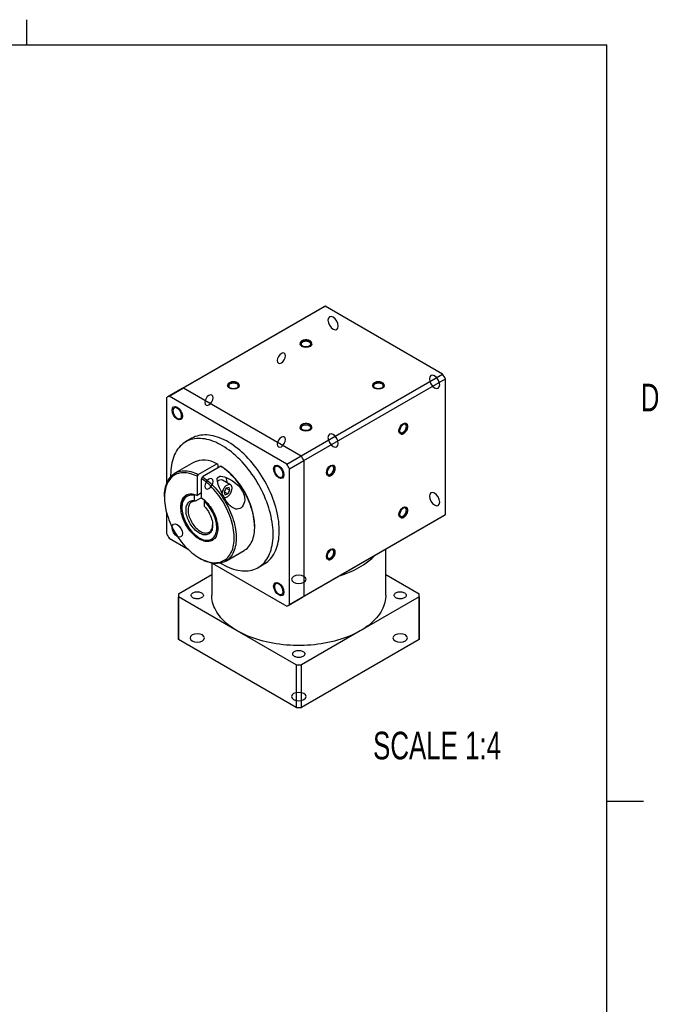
# Model space of a CAD drawing. Extents: x 11 to 421, y 5 to 275.
# Tile 6 of 6: x 365 to 420, y 188 to 272. Entities that reach past the tile are written whole.
import ezdxf
from ezdxf.enums import TextEntityAlignment as Align

# ---------------------------------------------------------------- set-up
doc = ezdxf.new("R2010")
doc.units = 0
doc.linetypes.add('HIDDEN', pattern=[1.905, 1.27, -0.635])
doc.layers.get('0').update_dxf_attribs({"linetype": 'CONTINUOUS'})

msp = doc.modelspace()

# ---------------------------------------------------------------- linework, layer by layer
at = {"color": 7, "linetype": 'CONTINUOUS'}
for p, q in [((365.9442, 270.3087), (365.9442, 272.4626)), ((15.9068, 270.3087), (415.9568, 270.3087)), ((415.9568, 9.9587), (415.9568, 270.3087)), ((379.4644, 240.7419), (391.662, 247.7834)), ((401.8001, 241.9308), (391.662, 247.7834)), ((391.544, 247.7183), (379.3464, 240.6768)), ((389.6025, 234.8893), (401.8001, 241.9308)), ((389.8368, 234.4835), (402.0344, 241.525)), ((402.0344, 229.8179), (402.0344, 241.525)), ((379.3464, 240.6768), (378.109, 239.9624)), ((378.227, 240.0275), (379.4644, 240.7419)), ((379.4644, 240.7419), (389.6025, 234.8893)), ((377.9927, 239.8922), (377.9927, 232.4736)), ((388.3651, 234.1749), (378.227, 240.0275)), ((380.1713, 236.39), (379.641, 236.0838)), ((380.3132, 234.3069), (378.7222, 233.3884)), ((380.7328, 233.268), (382.3238, 234.1865)), ((382.4122, 234.1353), (382.3238, 234.1865)), ((388.3651, 234.1749), (389.6025, 234.8893)), ((388.5993, 233.7692), (389.8368, 234.4835)), ((389.8368, 234.4835), (389.8368, 222.7764)), ((382.6773, 233.9824), (381.0863, 233.0639)), ((382.4122, 234.1353), (382.4122, 233.8293)), ((382.6773, 233.9824), (382.7657, 233.9312)), ((388.5993, 222.0621), (388.5993, 233.7692)), ((378.3463, 233.2223), (378.348, 233.0812)), ((380.7328, 233.268), (380.6444, 233.1148)), ((380.6444, 233.1148), (380.6444, 231.4763)), ((380.998, 232.9107), (381.0863, 233.0639)), ((380.998, 231.2722), (380.998, 232.9107)), ((382.6484, 233.1371), (382.3527, 232.9663)), ((383.5167, 232.3804), (382.8096, 232.7886)), ((380.998, 231.6804), (380.6444, 231.4763)), ((383.1422, 232.0953), (382.9589, 231.78)), ((382.9589, 231.78), (383.0243, 231.5297)), ((382.96, 231.7755), (383.2731, 231.5947)), ((383.1405, 232.0925), (383.4565, 231.9101)), ((383.391, 232.1604), (383.1422, 232.0953)), ((383.2731, 231.5947), (383.4565, 231.9101)), ((383.4565, 231.9101), (383.391, 232.1604)), ((377.816, 231.3853), (377.816, 231.2833)), ((380.4289, 231.5504), (380.3792, 231.462)), ((380.3792, 231.462), (380.3792, 231.0284)), ((380.998, 231.2742), (380.4676, 230.968)), ((381.2631, 230.9517), (381.3007, 231.0188)), ((381.2631, 230.5181), (381.2631, 230.9517)), ((383.0243, 231.5297), (383.2731, 231.5947)), ((377.9927, 230.0086), (377.9927, 228.1851)), ((379.3186, 230.5179), (379.3186, 230.4159)), ((389.7206, 222.7062), (401.9182, 229.7478)), ((389.8368, 222.7764), (402.0344, 229.8179)), ((385.5941, 228.732), (385.5941, 228.8341)), ((378.227, 227.7794), (379.8068, 226.8674)), ((380.8209, 227.8134), (380.9093, 227.7624)), ((383.0969, 225.8105), (384.6879, 226.729)), ((396.8948, 222.8622), (396.8948, 226.8479)), ((380.8207, 226.0784), (380.9091, 226.0274)), ((381.8948, 225.6443), (381.8948, 222.8622)), ((381.9392, 225.6364), (388.3651, 221.9268)), ((385.8905, 225.2582), (386.4208, 225.5643)), ((379.0225, 222.9974), (381.8948, 224.6556)), ((396.8948, 224.6556), (399.7672, 222.9974)), ((379.0198, 222.8622), (379.0198, 219.1878)), ((379.0225, 219.0525), (379.0225, 222.727)), ((384.0915, 219.8007), (379.0225, 222.727)), ((388.4831, 221.9919), (389.7206, 222.7062)), ((388.5993, 222.0621), (389.8368, 222.7764)), ((399.7672, 222.727), (394.6981, 219.8007)), ((399.7672, 222.727), (399.7672, 219.0525)), ((399.7698, 219.1878), (399.7698, 222.8622)), ((389.1606, 216.8744), (384.0915, 219.8007)), ((394.6981, 219.8007), (389.6291, 216.8744)), ((389.1606, 213.1999), (379.0225, 219.0525)), ((399.7672, 219.0525), (389.6291, 213.1999)), ((389.1606, 216.8744), (389.1606, 213.1999)), ((389.6291, 213.1999), (389.6291, 216.8744)), ((415.9568, 205.1124), (419.1318, 205.1124))]:
    msp.add_line(p, q, dxfattribs=at)
at = {"color": 7, "linetype": 'HIDDEN'}
for points in [[(392.3561, 246.8211), (392.187, 246.8799), (392.0436, 246.852), (391.9478, 246.7417), (391.9141, 246.5659), (391.9478, 246.3512), (392.0436, 246.1303), (392.187, 245.9369), (392.3561, 245.8004), (392.5252, 245.7416), (392.6686, 245.7695), (392.7644, 245.8797), (392.798, 246.0556), (392.7644, 246.2703), (392.6686, 246.4912), (392.5252, 246.6846), (392.3561, 246.8211)], [(387.5436, 243.0895), (387.5705, 242.9488), (387.6471, 242.8605), (387.7618, 242.8383), (387.8971, 242.8853), (388.0324, 242.9945), (388.1471, 243.1492), (388.2238, 243.3259), (388.2507, 243.4977), (388.2238, 243.6384), (388.1471, 243.7266), (388.0324, 243.7489), (387.8971, 243.7018), (387.7618, 243.5926), (387.6471, 243.4379), (387.5705, 243.2612), (387.5436, 243.0895)], [(401.548, 241.0043), (401.5144, 241.2191), (401.4186, 241.4399), (401.2752, 241.6333), (401.1061, 241.7698), (400.937, 241.8286), (400.7936, 241.8007), (400.6978, 241.6905), (400.6641, 241.5146), (400.6978, 241.2999), (400.7936, 241.079), (400.937, 240.8856), (401.1061, 240.7491), (401.2752, 240.6904), (401.4186, 240.7182), (401.5144, 240.8285), (401.548, 241.0043)], [(381.2936, 239.4814), (381.3205, 239.3407), (381.3971, 239.2525), (381.5118, 239.2302), (381.6471, 239.2772), (381.7824, 239.3864), (381.8971, 239.5411), (381.9738, 239.7178), (382.0007, 239.8896), (381.9738, 240.0303), (381.8971, 240.1185), (381.7824, 240.1408), (381.6471, 240.0938), (381.5118, 239.9846), (381.3971, 239.8299), (381.3205, 239.6532), (381.2936, 239.4814)], [(391.9141, 236.4617), (391.9478, 236.247), (392.0436, 236.0261), (392.187, 235.8327), (392.3561, 235.6962), (392.5252, 235.6374), (392.6686, 235.6653), (392.7644, 235.7756), (392.798, 235.9514), (392.7644, 236.1662), (392.6686, 236.387), (392.5252, 236.5804), (392.3561, 236.7169), (392.187, 236.7757), (392.0436, 236.7478), (391.9478, 236.6376), (391.9141, 236.4617)], [(387.5436, 235.8722), (387.5705, 235.7315), (387.6471, 235.6433), (387.7618, 235.621), (387.8971, 235.668), (388.0324, 235.7772), (388.1471, 235.9319), (388.2238, 236.1086), (388.2507, 236.2804), (388.2238, 236.4211), (388.1471, 236.5093), (388.0324, 236.5316), (387.8971, 236.4846), (387.7618, 236.3754), (387.6471, 236.2207), (387.5705, 236.044), (387.5436, 235.8722)], [(381.2936, 232.2641), (381.3205, 232.1234), (381.3971, 232.0352), (381.5118, 232.0129), (381.6471, 232.06), (381.7824, 232.1692), (381.8971, 232.3239), (381.9738, 232.5006), (382.0007, 232.6723), (381.9738, 232.813), (381.8971, 232.9013), (381.7824, 232.9235), (381.6471, 232.8765), (381.5118, 232.7673), (381.3971, 232.6126), (381.3205, 232.4359), (381.2936, 232.2641)], [(401.1061, 230.645), (401.2752, 230.5862), (401.4186, 230.614), (401.5144, 230.7243), (401.548, 230.9002), (401.5144, 231.1149), (401.4186, 231.3358), (401.2752, 231.5292), (401.1061, 231.6656), (400.937, 231.7244), (400.7936, 231.6966), (400.6978, 231.5863), (400.6641, 231.4104), (400.6978, 231.1957), (400.7936, 230.9748), (400.937, 230.7814), (401.1061, 230.645)], [(388.9529, 223.9839), (389.1557, 223.9057), (389.3948, 223.8782), (389.634, 223.9057), (389.8368, 223.9839), (389.9723, 224.101), (390.0198, 224.239), (389.9723, 224.3771), (389.8368, 224.4942), (389.634, 224.5724), (389.3948, 224.5998), (389.1557, 224.5724), (388.9529, 224.4942), (388.8174, 224.3771), (388.7698, 224.239), (388.8174, 224.101), (388.9529, 223.9839)], [(381.0868, 218.9326), (381.2223, 219.0497), (381.2698, 219.1878), (381.2223, 219.3258), (381.0868, 219.4429), (380.884, 219.5211), (380.6448, 219.5486), (380.4057, 219.5211), (380.2029, 219.4429), (380.0674, 219.3258), (380.0198, 219.1878), (380.0674, 219.0497), (380.2029, 218.9326), (380.4057, 218.8544), (380.6448, 218.827), (380.884, 218.8544), (381.0868, 218.9326)], [(397.7029, 219.4429), (397.5674, 219.3258), (397.5198, 219.1878), (397.5674, 219.0497), (397.7029, 218.9326), (397.9057, 218.8544), (398.1448, 218.827), (398.384, 218.8544), (398.5868, 218.9326), (398.7223, 219.0497), (398.7698, 219.1878), (398.7223, 219.3258), (398.5868, 219.4429), (398.384, 219.5211), (398.1448, 219.5486), (397.9057, 219.5211), (397.7029, 219.4429)], [(389.8368, 214.3916), (389.634, 214.4698), (389.3948, 214.4973), (389.1557, 214.4698), (388.9529, 214.3916), (388.8174, 214.2746), (388.7698, 214.1365), (388.8174, 213.9984), (388.9529, 213.8814), (389.1557, 213.8032), (389.3948, 213.7757), (389.634, 213.8032), (389.8368, 213.8814), (389.9723, 213.9984), (390.0198, 214.1365), (389.9723, 214.2746), (389.8368, 214.3916)]]:
    msp.add_lwpolyline(points, dxfattribs=at)
at = {"color": 7, "linetype": 'CONTINUOUS'}
for points in [[(390.3671, 244.3831), (390.4181, 244.4175), (390.4591, 244.4561), (390.4891, 244.498), (390.5074, 244.542), (390.5136, 244.5872), (390.5074, 244.6323), (390.4891, 244.6764), (390.4591, 244.7182), (390.4181, 244.7568), (390.3671, 244.7913), (390.3075, 244.8207), (390.2406, 244.8444), (390.1681, 244.8617), (390.0918, 244.8723), (390.0136, 244.8758), (389.9353, 244.8723), (389.8591, 244.8617), (389.7866, 244.8444), (389.7197, 244.8207), (389.66, 244.7913), (389.6091, 244.7568), (389.5681, 244.7182), (389.538, 244.6764), (389.5197, 244.6323), (389.5136, 244.5872), (389.5197, 244.542), (389.538, 244.498), (389.5681, 244.4561), (389.6091, 244.4175), (389.66, 244.3831), (389.7197, 244.3537), (389.7866, 244.33), (389.8591, 244.3127), (389.9353, 244.3021), (390.0136, 244.2985), (390.0918, 244.3021), (390.1681, 244.3127), (390.2406, 244.33), (390.3075, 244.3537), (390.3671, 244.3831)], [(390.3671, 244.3116), (390.2049, 244.2491), (390.0136, 244.2271), (389.8222, 244.2491), (389.66, 244.3116), (389.5516, 244.4053), (389.5136, 244.5157), (389.5516, 244.6262), (389.66, 244.7198), (389.8222, 244.7824), (390.0136, 244.8044), (390.2049, 244.7824), (390.3671, 244.7198), (390.4755, 244.6262), (390.5136, 244.5157), (390.4755, 244.4053), (390.3671, 244.3116)], [(390.3332, 244.3653), (390.3515, 244.3792), (390.3874, 244.4151), (390.412, 244.4541), (390.4245, 244.495), (390.4245, 244.5365), (390.412, 244.5774), (390.3874, 244.6164), (390.3515, 244.6523), (390.3052, 244.6841), (390.2502, 244.7108), (390.1879, 244.7316), (390.1203, 244.7458), (390.0495, 244.753), (389.9776, 244.753), (389.9068, 244.7458), (389.8392, 244.7316), (389.777, 244.7108), (389.7219, 244.6841), (389.6757, 244.6523), (389.6397, 244.6164), (389.6151, 244.5774), (389.6026, 244.5365), (389.6026, 244.495), (389.6151, 244.4541), (389.6397, 244.4151), (389.6757, 244.3792), (389.6939, 244.3653)], [(384.1171, 240.775), (384.1681, 240.8095), (384.2091, 240.8481), (384.2391, 240.8899), (384.2574, 240.934), (384.2636, 240.9791), (384.2574, 241.0243), (384.2391, 241.0683), (384.2091, 241.1102), (384.1681, 241.1488), (384.1171, 241.1832), (384.0575, 241.2127), (383.9906, 241.2363), (383.9181, 241.2537), (383.8418, 241.2642), (383.7636, 241.2678), (383.6853, 241.2642), (383.6091, 241.2537), (383.5366, 241.2363), (383.4697, 241.2127), (383.41, 241.1832), (383.3591, 241.1488), (383.3181, 241.1102), (383.288, 241.0683), (383.2697, 241.0243), (383.2636, 240.9791), (383.2697, 240.934), (383.288, 240.8899), (383.3181, 240.8481), (383.3591, 240.8095), (383.41, 240.775), (383.4697, 240.7456), (383.5366, 240.722), (383.6091, 240.7046), (383.6853, 240.694), (383.7636, 240.6905), (383.8418, 240.694), (383.9181, 240.7046), (383.9906, 240.722), (384.0575, 240.7456), (384.1171, 240.775)], [(384.1171, 240.7036), (383.9549, 240.641), (383.7636, 240.619), (383.5722, 240.641), (383.41, 240.7036), (383.3016, 240.7972), (383.2636, 240.9077), (383.3016, 241.0182), (383.41, 241.1118), (383.5722, 241.1744), (383.7636, 241.1963), (383.9549, 241.1744), (384.1171, 241.1118), (384.2255, 241.0182), (384.2636, 240.9077), (384.2255, 240.7972), (384.1171, 240.7036)], [(384.0832, 240.7572), (384.1015, 240.7711), (384.1374, 240.8071), (384.162, 240.8461), (384.1745, 240.8869), (384.1745, 240.9284), (384.162, 240.9693), (384.1374, 241.0083), (384.1015, 241.0443), (384.0552, 241.0761), (384.0002, 241.1028), (383.9379, 241.1235), (383.8703, 241.1377), (383.7995, 241.1449), (383.7276, 241.1449), (383.6568, 241.1377), (383.5892, 241.1235), (383.527, 241.1028), (383.4719, 241.0761), (383.4257, 241.0443), (383.3897, 241.0083), (383.3651, 240.9693), (383.3526, 240.9284), (383.3526, 240.8869), (383.3651, 240.8461), (383.3897, 240.8071), (383.4257, 240.7711), (383.4439, 240.7572)], [(396.6171, 240.775), (396.6681, 240.8095), (396.7091, 240.8481), (396.7391, 240.8899), (396.7574, 240.934), (396.7636, 240.9791), (396.7574, 241.0243), (396.7391, 241.0683), (396.7091, 241.1102), (396.6681, 241.1488), (396.6171, 241.1832), (396.5575, 241.2127), (396.4906, 241.2363), (396.4181, 241.2537), (396.3418, 241.2642), (396.2636, 241.2678), (396.1853, 241.2642), (396.1091, 241.2537), (396.0366, 241.2363), (395.9697, 241.2127), (395.91, 241.1832), (395.8591, 241.1488), (395.8181, 241.1102), (395.788, 241.0683), (395.7697, 241.0243), (395.7636, 240.9791), (395.7697, 240.934), (395.788, 240.8899), (395.8181, 240.8481), (395.8591, 240.8095), (395.91, 240.775), (395.9697, 240.7456), (396.0366, 240.722), (396.1091, 240.7046), (396.1853, 240.694), (396.2636, 240.6905), (396.3418, 240.694), (396.4181, 240.7046), (396.4906, 240.722), (396.5575, 240.7456), (396.6171, 240.775)], [(396.6171, 240.7036), (396.4549, 240.641), (396.2636, 240.619), (396.0722, 240.641), (395.91, 240.7036), (395.8016, 240.7972), (395.7636, 240.9077), (395.8016, 241.0182), (395.91, 241.1118), (396.0722, 241.1744), (396.2636, 241.1963), (396.4549, 241.1744), (396.6171, 241.1118), (396.7255, 241.0182), (396.7636, 240.9077), (396.7255, 240.7972), (396.6171, 240.7036)], [(396.5832, 240.7572), (396.6015, 240.7711), (396.6374, 240.8071), (396.662, 240.8461), (396.6745, 240.8869), (396.6745, 240.9284), (396.662, 240.9693), (396.6374, 241.0083), (396.6015, 241.0443), (396.5552, 241.0761), (396.5002, 241.1028), (396.4379, 241.1235), (396.3703, 241.1377), (396.2995, 241.1449), (396.2276, 241.1449), (396.1568, 241.1377), (396.0892, 241.1235), (396.027, 241.1028), (395.9719, 241.0761), (395.9257, 241.0443), (395.8897, 241.0083), (395.8651, 240.9693), (395.8526, 240.9284), (395.8526, 240.8869), (395.8651, 240.8461), (395.8897, 240.8071), (395.9257, 240.7711), (395.9439, 240.7572)], [(378.921, 238.0445), (378.7519, 238.181), (378.6085, 238.3744), (378.5127, 238.5953), (378.4791, 238.81), (378.5127, 238.9859), (378.6085, 239.0961), (378.7519, 239.124), (378.921, 239.0652), (379.0902, 238.9287), (379.2335, 238.7353), (379.3293, 238.5145), (379.363, 238.2997), (379.3293, 238.1239), (379.2335, 238.0136), (379.0902, 237.9857), (378.921, 238.0445)], [(378.921, 238.1262), (378.9777, 238.0985), (379.0331, 238.0815), (379.0858, 238.0756), (379.1346, 238.0809), (379.1785, 238.0974), (379.2163, 238.1246), (379.2472, 238.1618), (379.2704, 238.2083), (379.2855, 238.2629), (379.292, 238.3243), (379.2898, 238.3911), (379.279, 238.4618), (379.2598, 238.5347), (379.2326, 238.608), (379.1982, 238.6801), (379.1572, 238.7492), (379.1108, 238.8138), (379.0598, 238.8724), (379.0056, 238.9234), (378.9495, 238.9659), (378.8926, 238.9987), (378.8365, 239.0211), (378.7823, 239.0326), (378.7313, 239.0329), (378.6849, 239.0219), (378.6439, 239.0001), (378.6094, 238.9678), (378.5823, 238.9258), (378.5631, 238.8751), (378.5523, 238.8169), (378.5501, 238.7526), (378.5566, 238.6836), (378.5717, 238.6117), (378.5949, 238.5383), (378.6258, 238.4654), (378.6636, 238.3946), (378.7075, 238.3275), (378.7563, 238.2658), (378.809, 238.2108), (378.8644, 238.1639), (378.921, 238.1262)], [(390.3671, 237.167), (390.4181, 237.2014), (390.4591, 237.2401), (390.4891, 237.2819), (390.5074, 237.3259), (390.5136, 237.3711), (390.5074, 237.4162), (390.4891, 237.4603), (390.4591, 237.5021), (390.4181, 237.5408), (390.3671, 237.5752), (390.3075, 237.6046), (390.2406, 237.6283), (390.1681, 237.6456), (390.0918, 237.6562), (390.0136, 237.6597), (389.9353, 237.6562), (389.8591, 237.6456), (389.7866, 237.6283), (389.7197, 237.6046), (389.66, 237.5752), (389.6091, 237.5408), (389.5681, 237.5021), (389.538, 237.4603), (389.5197, 237.4162), (389.5136, 237.3711), (389.5197, 237.3259), (389.538, 237.2819), (389.5681, 237.2401), (389.6091, 237.2014), (389.66, 237.167), (389.7197, 237.1376), (389.7866, 237.1139), (389.8591, 237.0966), (389.9353, 237.086), (390.0136, 237.0824), (390.0918, 237.086), (390.1681, 237.0966), (390.2406, 237.1139), (390.3075, 237.1376), (390.3671, 237.167)], [(390.3671, 237.0955), (390.2049, 237.033), (390.0136, 237.011), (389.8222, 237.033), (389.66, 237.0955), (389.5516, 237.1892), (389.5136, 237.2996), (389.5516, 237.4101), (389.66, 237.5037), (389.8222, 237.5663), (390.0136, 237.5883), (390.2049, 237.5663), (390.3671, 237.5037), (390.4755, 237.4101), (390.5136, 237.2996), (390.4755, 237.1892), (390.3671, 237.0955)], [(398.0264, 237.0378), (398.0533, 237.2096), (398.13, 237.3863), (398.2447, 237.541), (398.38, 237.6502), (398.5153, 237.6972), (398.63, 237.6749), (398.7066, 237.5867), (398.7335, 237.446), (398.7066, 237.2743), (398.63, 237.0976), (398.5153, 236.9428), (398.38, 236.8337), (398.2447, 236.7866), (398.13, 236.8089), (398.0533, 236.8971), (398.0264, 237.0378)], [(398.4419, 236.7979), (398.4972, 236.8349), (398.5511, 236.881), (398.6024, 236.9351), (398.6497, 236.9959), (398.6919, 237.0618), (398.7279, 237.1314), (398.7569, 237.2027), (398.7781, 237.2742), (398.7911, 237.3439), (398.7954, 237.4103), (398.7911, 237.4717), (398.7781, 237.5265), (398.7569, 237.5734), (398.7279, 237.6113), (398.6919, 237.6392), (398.6497, 237.6565), (398.6024, 237.6626), (398.5511, 237.6576), (398.4972, 237.6414), (398.4419, 237.6145), (398.3866, 237.5775), (398.3326, 237.5314), (398.2814, 237.4773), (398.234, 237.4165), (398.1919, 237.3506), (398.1558, 237.2811), (398.1268, 237.2097), (398.1056, 237.1383), (398.0927, 237.0685), (398.0883, 237.0021), (398.0927, 236.9408), (398.1056, 236.8859), (398.1268, 236.839), (398.1558, 236.8011), (398.1919, 236.7732), (398.234, 236.7559), (398.2814, 236.7498), (398.3326, 236.7549), (398.3866, 236.771), (398.4419, 236.7979)], [(398.38, 236.9051), (398.4306, 236.9395), (398.4798, 236.983), (398.5258, 237.0344), (398.5675, 237.0921), (398.6034, 237.1544), (398.6326, 237.2193), (398.6541, 237.285), (398.6672, 237.3493), (398.6717, 237.4103), (398.6672, 237.4662), (398.6541, 237.5154), (398.6326, 237.5562), (398.6034, 237.5874), (398.5675, 237.6082), (398.5258, 237.6178), (398.4798, 237.616), (398.4306, 237.6029), (398.4094, 237.594)], [(390.3332, 237.1492), (390.3515, 237.1631), (390.3874, 237.199), (390.412, 237.238), (390.4245, 237.2789), (390.4245, 237.3204), (390.412, 237.3613), (390.3874, 237.4003), (390.3515, 237.4362), (390.3052, 237.468), (390.2502, 237.4947), (390.1879, 237.5155), (390.1203, 237.5297), (390.0495, 237.5369), (389.9776, 237.5369), (389.9068, 237.5297), (389.8392, 237.5155), (389.777, 237.4947), (389.7219, 237.468), (389.6757, 237.4362), (389.6397, 237.4003), (389.6151, 237.3613), (389.6026, 237.3204), (389.6026, 237.2789), (389.6151, 237.238), (389.6397, 237.199), (389.6757, 237.1631), (389.6939, 237.1492)], [(382.6437, 225.64), (382.8143, 225.5399), (383.0083, 225.4353), (383.2019, 225.3407), (383.3947, 225.2565), (383.5862, 225.1827), (383.7762, 225.1195), (383.9642, 225.067), (384.1498, 225.0253), (384.3329, 224.9946), (384.5129, 224.9747), (384.6895, 224.9659), (384.8624, 224.9681), (385.0312, 224.9813), (385.1957, 225.0055), (385.3555, 225.0406), (385.5103, 225.0866), (385.6598, 225.1434), (385.8037, 225.2108), (385.9418, 225.2888), (386.0737, 225.3772), (386.1992, 225.4758), (386.3181, 225.5844), (386.4302, 225.7028), (386.5352, 225.8308), (386.6329, 225.9682), (386.7231, 226.1146), (386.8057, 226.2699), (386.8805, 226.4336), (386.9473, 226.6055), (387.0061, 226.7853), (387.0567, 226.9725), (387.099, 227.1669), (387.133, 227.3681), (387.1585, 227.5756), (387.1755, 227.7891), (387.1841, 228.0082), (387.1841, 228.2324), (387.1755, 228.4614), (387.1585, 228.6946), (387.133, 228.9316), (387.099, 229.1719), (387.0567, 229.4152), (387.0061, 229.6608), (386.9473, 229.9085), (386.8805, 230.1576), (386.8057, 230.4077), (386.7231, 230.6583), (386.6329, 230.9089), (386.5352, 231.1591), (386.4302, 231.4083), (386.3181, 231.6561), (386.1992, 231.902), (386.0737, 232.1455), (385.9418, 232.3862), (385.8037, 232.6235), (385.6598, 232.8571), (385.5103, 233.0865), (385.3555, 233.3112), (385.1957, 233.5308), (385.0312, 233.7449), (384.8624, 233.9531), (384.6895, 234.1549), (384.5129, 234.35), (384.3329, 234.538), (384.1498, 234.7186), (383.9642, 234.8913), (383.7762, 235.0559), (383.5862, 235.212), (383.3947, 235.3593), (383.2019, 235.4976), (383.0083, 235.6266), (382.8143, 235.746), (382.6201, 235.8557), (382.4262, 235.9553), (382.233, 236.0447), (382.0408, 236.1237), (381.85, 236.1922), (381.661, 236.2501), (381.4741, 236.2972), (381.2897, 236.3334), (381.1082, 236.3587), (380.9298, 236.373), (380.755, 236.3763), (380.5841, 236.3686), (380.4174, 236.3499), (380.2552, 236.3203), (380.0979, 236.2797), (379.9457, 236.2283), (379.7989, 236.1662), (379.6579, 236.0935), (379.5229, 236.0103), (379.3942, 235.9168), (379.2719, 235.8132), (379.1564, 235.6996), (379.0479, 235.5764), (378.9465, 235.4436), (378.8525, 235.3017), (378.7661, 235.1508), (378.6874, 234.9913), (378.6165, 234.8234), (378.5537, 234.6476), (378.499, 234.464), (378.4525, 234.2731), (378.4144, 234.0753), (378.3846, 233.8709), (378.3634, 233.6603), (378.3506, 233.444), (378.3463, 233.2223), (378.3463, 233.2223)], [(386.4208, 225.5643), (386.4721, 225.595), (386.604, 225.6833), (386.7296, 225.7819), (386.8485, 225.8905), (386.9605, 226.009), (387.0655, 226.137), (387.1632, 226.2743), (387.2534, 226.4208), (387.336, 226.576), (387.4108, 226.7398), (387.4777, 226.9117), (387.5364, 227.0914), (387.587, 227.2787), (387.6294, 227.4731), (387.6633, 227.6742), (387.6888, 227.8818), (387.7059, 228.0953), (387.7144, 228.3144), (387.7144, 228.5386), (387.7059, 228.7675), (387.6888, 229.0007), (387.6633, 229.2377), (387.6294, 229.4781), (387.587, 229.7213), (387.5364, 229.967), (387.4777, 230.2146), (387.4108, 230.4637), (387.336, 230.7138), (387.2534, 230.9644), (387.1632, 231.215), (387.0655, 231.4652), (386.9605, 231.7144), (386.8485, 231.9622), (386.7296, 232.2081), (386.604, 232.4517), (386.4721, 232.6923), (386.3341, 232.9297), (386.1902, 233.1633), (386.0407, 233.3927), (385.8859, 233.6174), (385.7261, 233.837), (385.5616, 234.0511), (385.3927, 234.2593), (385.2198, 234.4611), (385.0432, 234.6562), (384.8632, 234.8442), (384.6802, 235.0247), (384.4945, 235.1975), (384.3065, 235.362), (384.1165, 235.5181), (383.925, 235.6655), (383.7322, 235.8038), (383.5387, 235.9328), (383.3446, 236.0522), (383.1504, 236.1618), (382.9566, 236.2614), (382.7633, 236.3508), (382.5712, 236.4299), (382.3804, 236.4984), (382.1913, 236.5562), (382.0045, 236.6033), (381.8201, 236.6396), (381.6385, 236.6649), (381.4602, 236.6792), (381.2853, 236.6825), (381.1144, 236.6748), (380.9477, 236.6561), (380.7855, 236.6264), (380.6282, 236.5859), (380.476, 236.5345), (380.3293, 236.4724), (380.1883, 236.3996), (380.1713, 236.39)], [(377.816, 231.3853), (377.8181, 231.5174), (377.8285, 231.6994), (377.8474, 231.8755), (377.8749, 232.0453), (377.9108, 232.2083), (377.955, 232.364), (378.0074, 232.5121), (378.0679, 232.6521), (378.1363, 232.7835), (378.2124, 232.9062), (378.296, 233.0196), (378.3869, 233.1236), (378.4848, 233.2177), (378.5894, 233.3018), (378.7005, 233.3756), (378.8177, 233.4389), (378.9407, 233.4915), (379.0692, 233.5333), (379.2028, 233.5642), (379.3411, 233.5841), (379.4838, 233.5929), (379.6305, 233.5906), (379.7807, 233.5772), (379.9341, 233.5527), (380.0901, 233.5173), (380.2485, 233.4709), (380.4087, 233.4138), (380.5703, 233.3461), (380.7328, 233.268)], [(380.6444, 233.1148), (380.4853, 233.1909), (380.3271, 233.2567), (380.1703, 233.3121), (380.0154, 233.3568), (379.8627, 233.3908), (379.7127, 233.4139), (379.5659, 233.4261), (379.4226, 233.4274), (379.2833, 233.4177), (379.1483, 233.3971), (379.018, 233.3656), (378.8928, 233.3233), (378.7731, 233.2704), (378.6592, 233.2069), (378.5513, 233.1331), (378.4499, 233.0492), (378.3552, 232.9554), (378.2674, 232.852), (378.1869, 232.7393), (378.1137, 232.6175), (378.0483, 232.4871), (377.9906, 232.3483), (377.941, 232.2017), (377.8995, 232.0476), (377.8662, 231.8864), (377.8413, 231.7186), (377.8248, 231.5447), (377.8168, 231.3651), (377.8173, 231.1804), (377.8262, 230.9911), (377.8436, 230.7978), (377.8694, 230.6009), (377.9036, 230.401), (377.9459, 230.1987), (377.9965, 229.9946), (378.0549, 229.7892), (378.1212, 229.5832), (378.1952, 229.377), (378.2765, 229.1713), (378.365, 228.9667), (378.4605, 228.7637), (378.5626, 228.563), (378.6711, 228.365), (378.7857, 228.1704), (378.906, 227.9797), (379.0318, 227.7934), (379.1626, 227.612), (379.298, 227.4362), (379.4378, 227.2663), (379.5815, 227.1028), (379.7287, 226.9462), (379.879, 226.797), (380.0319, 226.6556), (380.1871, 226.5223), (380.344, 226.3976), (380.5023, 226.2818), (380.6615, 226.1752), (380.8212, 226.0781), (380.9808, 225.9909), (381.14, 225.9136), (381.2983, 225.8467), (381.4553, 225.7902), (381.6104, 225.7443), (381.7634, 225.7092), (381.9137, 225.6849), (382.0608, 225.6715), (382.2045, 225.6691), (382.3443, 225.6776), (382.4798, 225.697), (382.6106, 225.7274), (382.7363, 225.7685), (382.8566, 225.8203), (382.9712, 225.8826), (383.0797, 225.9553), (383.1819, 226.0382), (383.2773, 226.1309), (383.3659, 226.2333), (383.4472, 226.3451), (383.5211, 226.4659), (383.5874, 226.5954), (383.6459, 226.7332), (383.6964, 226.879), (383.7388, 227.0324), (383.7729, 227.1928), (383.7987, 227.3599), (383.8161, 227.5332), (383.8251, 227.7122), (383.8255, 227.8964), (383.8175, 228.0852), (383.801, 228.2782), (383.7761, 228.4747), (383.7428, 228.6743), (383.7013, 228.8763), (383.6517, 229.0803), (383.5941, 229.2856), (383.5286, 229.4916), (383.4555, 229.6977), (383.3749, 229.9035), (383.2872, 230.1082), (383.1924, 230.3114), (383.091, 230.5124), (382.9832, 230.7107), (382.8692, 230.9057), (382.7495, 231.0969), (382.6243, 231.2837), (382.4941, 231.4656), (382.3591, 231.6421), (382.2197, 231.8127), (382.0764, 231.9768), (381.9296, 232.1342), (381.7797, 232.2842), (381.627, 232.4265), (381.472, 232.5606), (381.3153, 232.6863), (381.1571, 232.8031), (380.998, 232.9107)], [(384.6879, 226.729), (384.7566, 226.7712), (384.865, 226.8493), (384.9669, 226.9376), (385.0618, 227.0358), (385.1497, 227.1438), (385.2302, 227.2611), (385.3032, 227.3874), (385.3683, 227.5225), (385.4255, 227.6659), (385.4745, 227.8172), (385.5153, 227.976), (385.5477, 228.1419), (385.5716, 228.3144), (385.587, 228.493), (385.5938, 228.6772), (385.592, 228.8666), (385.5816, 229.0605), (385.5627, 229.2585), (385.5352, 229.46), (385.4993, 229.6644), (385.4551, 229.8712), (385.4027, 230.0798), (385.3422, 230.2896), (385.2738, 230.5001), (385.1977, 230.7106), (385.1141, 230.9206), (385.0232, 231.1294), (384.9253, 231.3366), (384.8207, 231.5414), (384.7097, 231.7435), (384.5925, 231.9421), (384.4694, 232.1368), (384.341, 232.3269), (384.2073, 232.5121), (384.069, 232.6917), (383.9263, 232.8652), (383.7796, 233.0322), (383.6294, 233.1923), (383.476, 233.3449), (383.32, 233.4896), (383.1616, 233.6261), (383.0014, 233.754), (382.8399, 233.8729), (382.6773, 233.9824)], [(387.2291, 233.7587), (387.2627, 233.9346), (387.3585, 234.0449), (387.5019, 234.0727), (387.671, 234.0139), (387.8402, 233.8775), (387.9835, 233.6841), (388.0793, 233.4632), (388.113, 233.2485), (388.0793, 233.0726), (387.9835, 232.9623), (387.8402, 232.9345), (387.671, 232.9933), (387.5019, 233.1297), (387.3585, 233.3231), (387.2627, 233.544), (387.2291, 233.7587)], [(387.2998, 233.7179), (387.3042, 233.65), (387.3171, 233.5786), (387.3384, 233.5054), (387.3674, 233.4323), (387.4036, 233.3607), (387.446, 233.2926), (387.4937, 233.2294), (387.5456, 233.1726), (387.6004, 233.1236), (387.6568, 233.0834), (387.7136, 233.0532), (387.7694, 233.0335), (387.8229, 233.0248), (387.8728, 233.0273), (387.918, 233.041), (387.9574, 233.0655), (387.9901, 233.1003), (388.0154, 233.1446), (388.0325, 233.1973), (388.0412, 233.2571), (388.0412, 233.3227), (388.0325, 233.3926), (388.0154, 233.4651), (387.9901, 233.5385), (387.9574, 233.611), (387.918, 233.6811), (387.8728, 233.7469), (387.8229, 233.8071), (387.7694, 233.8602), (387.7136, 233.9049), (387.6568, 233.9402), (387.6004, 233.9652), (387.5456, 233.9795), (387.4937, 233.9826), (387.446, 233.9744), (387.4036, 233.9553), (387.3674, 233.9255), (387.3384, 233.8859), (387.3171, 233.8373), (387.3042, 233.7808), (387.2998, 233.7179)], [(391.7764, 233.4298), (391.8033, 233.6016), (391.88, 233.7783), (391.9947, 233.933), (392.13, 234.0422), (392.2653, 234.0892), (392.38, 234.0669), (392.4566, 233.9787), (392.4835, 233.838), (392.4566, 233.6662), (392.38, 233.4895), (392.2653, 233.3348), (392.13, 233.2256), (391.9947, 233.1786), (391.88, 233.2009), (391.8033, 233.2891), (391.7764, 233.4298)], [(392.1919, 233.1899), (392.2472, 233.2268), (392.3011, 233.2729), (392.3524, 233.3271), (392.3997, 233.3878), (392.4419, 233.4538), (392.4779, 233.5233), (392.5069, 233.5947), (392.5281, 233.6661), (392.5411, 233.7359), (392.5454, 233.8023), (392.5411, 233.8636), (392.5281, 233.9184), (392.5069, 233.9654), (392.4779, 234.0033), (392.4419, 234.0312), (392.3997, 234.0484), (392.3524, 234.0546), (392.3011, 234.0495), (392.2472, 234.0333), (392.1919, 234.0064), (392.1366, 233.9695), (392.0826, 233.9234), (392.0314, 233.8693), (391.984, 233.8085), (391.9419, 233.7425), (391.9058, 233.673), (391.8768, 233.6017), (391.8556, 233.5302), (391.8427, 233.4604), (391.8383, 233.3941), (391.8427, 233.3327), (391.8556, 233.2779), (391.8768, 233.231), (391.9058, 233.1931), (391.9419, 233.1652), (391.984, 233.1479), (392.0314, 233.1417), (392.0826, 233.1468), (392.1366, 233.163), (392.1919, 233.1899)], [(392.13, 233.2971), (392.1806, 233.3314), (392.2298, 233.375), (392.2758, 233.4264), (392.3175, 233.4841), (392.3534, 233.5464), (392.3826, 233.6113), (392.4041, 233.6769), (392.4172, 233.7412), (392.4217, 233.8023), (392.4172, 233.8582), (392.4041, 233.9073), (392.3826, 233.9481), (392.3534, 233.9794), (392.3175, 234.0001), (392.2758, 234.0098), (392.2298, 234.008), (392.1806, 233.9948), (392.1594, 233.986)], [(381.0863, 233.0639), (381.2489, 232.9544), (381.4104, 232.8355), (381.5706, 232.7077), (381.729, 232.5712), (381.885, 232.4264), (382.0384, 232.2738), (382.1886, 232.1138), (382.3353, 231.9468), (382.478, 231.7732), (382.6164, 231.5936), (382.75, 231.4085), (382.8785, 231.2183), (383.0015, 231.0236), (383.1187, 230.825), (383.2297, 230.623), (383.3343, 230.4181), (383.4322, 230.211), (383.5231, 230.0021), (383.6067, 229.7921), (383.6828, 229.5816), (383.7512, 229.3712), (383.8117, 229.1614), (383.8641, 228.9528), (383.9083, 228.746), (383.9442, 228.5415), (383.9717, 228.34), (383.9906, 228.142), (384.001, 227.9481), (384.0028, 227.7587), (383.996, 227.5745), (383.9806, 227.3959), (383.9567, 227.2234), (383.9243, 227.0575), (383.8835, 226.8987), (383.8345, 226.7474), (383.7773, 226.604), (383.7122, 226.469), (383.6392, 226.3426), (383.5587, 226.2253), (383.4709, 226.1174), (383.3759, 226.0191), (383.274, 225.9308), (383.1656, 225.8527), (383.0509, 225.785), (382.9303, 225.728), (382.804, 225.6816), (382.6725, 225.6462), (382.5361, 225.6217), (382.3951, 225.6083), (382.25, 225.606), (382.1013, 225.6148), (381.9491, 225.6347), (381.7941, 225.6656), (381.6367, 225.7074), (381.4772, 225.76), (381.3162, 225.8234), (381.154, 225.8972), (380.9911, 225.9813), (380.9091, 226.0274)], [(382.6484, 233.1371), (382.8162, 233.1113), (382.9821, 233.0642), (383.1437, 233.0038), (383.4257, 232.8721), (383.6938, 232.7124), (383.9442, 232.5275), (384.1346, 232.3568), (384.308, 232.1682), (384.4594, 231.9626), (384.5491, 231.8097), (384.6239, 231.6487), (384.6811, 231.4817), (384.7218, 231.2815), (384.7315, 231.0796), (384.7135, 230.9153), (384.6713, 230.7593), (384.6044, 230.6164), (384.5155, 230.4935), (384.42, 230.4054), (384.3125, 230.3406), (384.2028, 230.303), (384.0883, 230.2889), (383.9709, 230.2987), (383.854, 230.3309), (383.7322, 230.3877), (383.6149, 230.4643), (383.4891, 230.5707), (383.371, 230.6933), (383.2567, 230.8333), (383.1501, 230.9827), (383.0513, 231.1374), (382.9209, 231.3656), (382.8027, 231.5964), (382.696, 231.8252), (382.5681, 232.1238), (382.4597, 232.4135), (382.3792, 232.6908), (382.3526, 232.8316), (382.3527, 232.9663)], [(383.2077, 231.3402), (383.2685, 231.3802), (383.3282, 231.4293), (383.3855, 231.4865), (383.4393, 231.5506), (383.4886, 231.6205), (383.5325, 231.6948), (383.5701, 231.7719), (383.6006, 231.8505), (383.6234, 231.929), (383.6382, 232.0059), (383.6445, 232.0796), (383.6424, 232.1487), (383.6318, 232.212), (383.613, 232.2681), (383.5862, 232.316), (383.5521, 232.3547), (383.5113, 232.3834), (383.4646, 232.4017), (383.4129, 232.4092), (383.3572, 232.4057), (383.2985, 232.3912), (383.2382, 232.3662), (383.1772, 232.331), (383.1168, 232.2863), (383.0581, 232.2331), (383.0024, 232.1722), (382.9507, 232.1051), (382.904, 232.0328), (382.8632, 231.9569), (382.8291, 231.8789), (382.8023, 231.8001), (382.7835, 231.7223), (382.7731, 231.649)], [(380.998, 231.2722), (381.1128, 231.1861), (381.2262, 231.0913), (381.3373, 230.9883), (381.4457, 230.8776), (381.5508, 230.7598), (381.652, 230.6356), (381.7488, 230.5056), (381.8406, 230.3704), (381.927, 230.2309), (382.0075, 230.0878), (382.0817, 229.9417), (382.1491, 229.7936), (382.2095, 229.6442), (382.2625, 229.4943), (382.3078, 229.3446), (382.3452, 229.196), (382.3745, 229.0494), (382.3954, 228.9053), (382.408, 228.7647), (382.4122, 228.6283), (382.4078, 228.4968), (382.395, 228.3709), (382.3738, 228.2512), (382.3444, 228.1385), (382.3068, 228.0333), (382.2613, 227.9362), (382.2081, 227.8476), (382.1476, 227.7681), (382.0799, 227.6981), (382.0056, 227.638), (381.9249, 227.5881), (381.8384, 227.5486), (381.7464, 227.5197), (381.6496, 227.5017), (381.5483, 227.4946), (381.4431, 227.4984), (381.3346, 227.5131), (381.2234, 227.5387), (381.11, 227.575), (380.9951, 227.6218), (380.8792, 227.6789), (380.7631, 227.746), (380.6473, 227.8226), (380.5324, 227.9085), (380.419, 228.0031), (380.3078, 228.1059), (380.1993, 228.2164), (380.0941, 228.334), (379.9928, 228.4581), (379.8959, 228.588), (379.8039, 228.723), (379.7174, 228.8624), (379.6368, 229.0055), (379.5624, 229.1515), (379.4948, 229.2995), (379.4342, 229.449), (379.3811, 229.5989), (379.3356, 229.7486), (379.298, 229.8972), (379.2685, 230.0439), (379.2473, 230.188), (379.2345, 230.3287), (379.2302, 230.4652), (379.2343, 230.5969), (379.2469, 230.7229), (379.2679, 230.8427), (379.2971, 230.9556), (379.3345, 231.061), (379.3798, 231.1584), (379.4328, 231.2472), (379.4932, 231.3269), (379.5607, 231.3971), (379.6348, 231.4575), (379.7153, 231.5077), (379.8017, 231.5475), (379.8936, 231.5766), (379.9903, 231.5949), (380.0915, 231.6023), (380.1966, 231.5987), (380.305, 231.5842), (380.4162, 231.5589), (380.5295, 231.5229), (380.6444, 231.4763)], [(380.3792, 231.462), (380.2717, 231.4806), (380.1674, 231.4881), (380.0668, 231.4845), (379.9705, 231.4698), (379.8791, 231.4441), (379.7932, 231.4074), (379.7131, 231.3601), (379.6394, 231.3023), (379.5725, 231.2345), (379.5128, 231.157), (379.4606, 231.0703), (379.4162, 230.9748), (379.3799, 230.8711), (379.3519, 230.7598), (379.3323, 230.6416), (379.3212, 230.517), (379.3188, 230.387), (379.325, 230.2521), (379.3398, 230.1131), (379.3631, 229.9709), (379.3948, 229.8263), (379.4347, 229.6801), (379.4825, 229.5331), (379.538, 229.3862), (379.601, 229.2403), (379.6709, 229.0961), (379.7474, 228.9545), (379.8301, 228.8163), (379.9185, 228.6824), (380.0121, 228.5534), (380.1103, 228.4301), (380.2126, 228.3133), (380.3184, 228.2035), (380.4271, 228.1015), (380.5381, 228.0078), (380.6507, 227.9229), (380.7642, 227.8474), (380.8781, 227.7817), (380.9917, 227.7261), (381.1043, 227.6809), (381.2152, 227.6465), (381.3239, 227.6231), (381.4297, 227.6106), (381.532, 227.6094), (381.6303, 227.6192), (381.7238, 227.6402), (381.8122, 227.6721), (381.8949, 227.7148), (381.9715, 227.768), (382.0414, 227.8314), (382.1043, 227.9048), (382.1598, 227.9875), (382.2077, 228.0793), (382.2476, 228.1794), (382.2793, 228.2875), (382.3026, 228.4027), (382.3174, 228.5246), (382.3236, 228.6523), (382.3211, 228.7852), (382.3101, 228.9225), (382.2905, 229.0634), (382.2625, 229.207), (382.2261, 229.3526), (382.1817, 229.4994), (382.1295, 229.6464), (382.0698, 229.7929), (382.0029, 229.9379), (381.9292, 230.0808), (381.8492, 230.2205), (381.7632, 230.3564), (381.6718, 230.4877), (381.5756, 230.6135), (381.475, 230.7333), (381.3706, 230.8462), (381.2631, 230.9517)], [(381.2631, 230.5181), (381.3538, 230.4167), (381.4405, 230.3086), (381.5224, 230.1948), (381.599, 230.076), (381.6697, 229.9533), (381.734, 229.8275), (381.7913, 229.6995), (381.8412, 229.5704), (381.8834, 229.4412), (381.9175, 229.3127), (381.9433, 229.1861), (381.9606, 229.0622), (381.9692, 228.9419), (381.9691, 228.8263), (381.9602, 228.7162), (381.9427, 228.6124), (381.9167, 228.5158), (381.8824, 228.4269), (381.84, 228.3466), (381.7898, 228.2755), (381.7323, 228.214), (381.6679, 228.1626), (381.597, 228.1218), (381.5202, 228.0918), (381.4381, 228.0729), (381.3514, 228.0652), (381.2606, 228.0687), (381.1664, 228.0836), (381.0697, 228.1095), (380.971, 228.1464), (380.8713, 228.1939), (380.7711, 228.2517), (380.6713, 228.3194), (380.5727, 228.3964), (380.4759, 228.4822), (380.3818, 228.5761), (380.291, 228.6773), (380.2042, 228.7852), (380.1221, 228.8989), (380.0454, 229.0175), (379.9745, 229.1402), (379.9101, 229.2659), (379.8525, 229.3938), (379.8024, 229.5229), (379.76, 229.6522), (379.7256, 229.7807), (379.6996, 229.9074), (379.6821, 230.0314), (379.6733, 230.1517), (379.6732, 230.2674), (379.6818, 230.3777), (379.699, 230.4817), (379.7248, 230.5785), (379.7589, 230.6676), (379.8011, 230.7481), (379.8511, 230.8196), (379.9084, 230.8813), (379.9726, 230.933), (380.0433, 230.9741), (380.12, 231.0044), (380.2019, 231.0236), (380.2885, 231.0316), (380.3792, 231.0284)], [(380.4676, 230.968), (380.3824, 230.9666), (380.3015, 230.954), (380.2255, 230.9304), (380.1551, 230.8959), (380.0909, 230.8508), (380.0334, 230.7955), (379.983, 230.7304), (379.9402, 230.6561), (379.9053, 230.5732), (379.8786, 230.4823), (379.8603, 230.3842), (379.8506, 230.2797), (379.8495, 230.1696), (379.8571, 230.0549), (379.8733, 229.9365), (379.8979, 229.8153), (379.9309, 229.6924), (379.9718, 229.5687), (380.0203, 229.4452), (380.0761, 229.323), (380.1388, 229.2031), (380.2077, 229.0864), (380.2823, 228.9739), (380.3621, 228.8665), (380.4463, 228.765), (380.5344, 228.6704), (380.6254, 228.5834), (380.7189, 228.5047), (380.8138, 228.4349), (380.9096, 228.3746), (381.0053, 228.3244), (381.1003, 228.2845), (381.1937, 228.2554), (381.2848, 228.2372), (381.3728, 228.2302), (381.457, 228.2344), (381.5368, 228.2497), (381.6115, 228.276), (381.6804, 228.3131), (381.743, 228.3608), (381.7988, 228.4185), (381.8474, 228.4859), (381.8883, 228.5624), (381.9212, 228.6473), (381.9458, 228.7401), (381.962, 228.8398), (381.9693, 228.9377)], [(380.3792, 231.0284), (380.3941, 231.0184), (380.4676, 230.968)], [(398.0264, 229.8206), (398.0533, 229.9923), (398.13, 230.169), (398.2447, 230.3237), (398.38, 230.4329), (398.5153, 230.48), (398.63, 230.4577), (398.7066, 230.3695), (398.7335, 230.2288), (398.7066, 230.057), (398.63, 229.8803), (398.5153, 229.7256), (398.38, 229.6164), (398.2447, 229.5694), (398.13, 229.5916), (398.0533, 229.6799), (398.0264, 229.8206)], [(398.4419, 229.5807), (398.4972, 229.6176), (398.5511, 229.6637), (398.6024, 229.7178), (398.6497, 229.7786), (398.6919, 229.8446), (398.7279, 229.9141), (398.7569, 229.9854), (398.7781, 230.0569), (398.7911, 230.1267), (398.7954, 230.193), (398.7911, 230.2544), (398.7781, 230.3092), (398.7569, 230.3561), (398.7279, 230.394), (398.6919, 230.422), (398.6497, 230.4392), (398.6024, 230.4454), (398.5511, 230.4403), (398.4972, 230.4241), (398.4419, 230.3972), (398.3866, 230.3603), (398.3326, 230.3142), (398.2814, 230.2601), (398.234, 230.1993), (398.1919, 230.1333), (398.1558, 230.0638), (398.1268, 229.9924), (398.1056, 229.921), (398.0927, 229.8512), (398.0883, 229.7848), (398.0927, 229.7235), (398.1056, 229.6687), (398.1268, 229.6217), (398.1558, 229.5838), (398.1919, 229.5559), (398.234, 229.5387), (398.2814, 229.5325), (398.3326, 229.5376), (398.3866, 229.5538), (398.4419, 229.5807)], [(398.38, 229.6878), (398.4306, 229.7222), (398.4798, 229.7657), (398.5258, 229.8172), (398.5675, 229.8749), (398.6034, 229.9371), (398.6326, 230.0021), (398.6541, 230.0677), (398.6672, 230.132), (398.6717, 230.193), (398.6672, 230.249), (398.6541, 230.2981), (398.6326, 230.3389), (398.6034, 230.3702), (398.5675, 230.3909), (398.5258, 230.4006), (398.4798, 230.3988), (398.4306, 230.3856), (398.4094, 230.3767)], [(379.363, 228.1956), (379.3293, 228.0197), (379.2335, 227.9094), (379.0902, 227.8816), (378.921, 227.9404), (378.7519, 228.0768), (378.6085, 228.2702), (378.5127, 228.4911), (378.4791, 228.7058), (378.5127, 228.8817), (378.6085, 228.992), (378.7519, 229.0198), (378.921, 228.961), (379.0902, 228.8245), (379.2335, 228.6312), (379.3293, 228.4103), (379.363, 228.1956)], [(391.7764, 226.2125), (391.8033, 226.3843), (391.88, 226.561), (391.9947, 226.7157), (392.13, 226.8249), (392.2653, 226.8719), (392.38, 226.8496), (392.4566, 226.7614), (392.4835, 226.6207), (392.4566, 226.4489), (392.38, 226.2722), (392.2653, 226.1175), (392.13, 226.0083), (391.9947, 225.9613), (391.88, 225.9836), (391.8033, 226.0718), (391.7764, 226.2125)], [(392.1919, 225.9726), (392.2472, 226.0096), (392.3011, 226.0557), (392.3524, 226.1098), (392.3997, 226.1706), (392.4419, 226.2365), (392.4779, 226.306), (392.5069, 226.3774), (392.5281, 226.4488), (392.5411, 226.5186), (392.5454, 226.585), (392.5411, 226.6464), (392.5281, 226.7012), (392.5069, 226.7481), (392.4779, 226.786), (392.4419, 226.8139), (392.3997, 226.8312), (392.3524, 226.8373), (392.3011, 226.8323), (392.2472, 226.8161), (392.1919, 226.7892), (392.1366, 226.7522), (392.0826, 226.7061), (392.0314, 226.652), (391.984, 226.5912), (391.9419, 226.5253), (391.9058, 226.4557), (391.8768, 226.3844), (391.8556, 226.3129), (391.8427, 226.2432), (391.8383, 226.1768), (391.8427, 226.1154), (391.8556, 226.0606), (391.8768, 226.0137), (391.9058, 225.9758), (391.9419, 225.9479), (391.984, 225.9306), (392.0314, 225.9245), (392.0826, 225.9295), (392.1366, 225.9457), (392.1919, 225.9726)], [(392.13, 226.0798), (392.1806, 226.1141), (392.2298, 226.1577), (392.2758, 226.2091), (392.3175, 226.2668), (392.3534, 226.3291), (392.3826, 226.394), (392.4041, 226.4596), (392.4172, 226.5239), (392.4217, 226.585), (392.4172, 226.6409), (392.4041, 226.69), (392.3826, 226.7308), (392.3534, 226.7621), (392.3175, 226.7829), (392.2758, 226.7925), (392.2298, 226.7907), (392.1806, 226.7776), (392.1594, 226.7687)], [(380.2736, 223.0765), (380.3346, 223.1067), (380.4029, 223.1312), (380.4769, 223.1493), (380.5548, 223.1608), (380.6348, 223.1652), (380.715, 223.1626), (380.7936, 223.1528), (380.8687, 223.1363), (380.9386, 223.1134), (381.0016, 223.0846), (381.0562, 223.0505), (381.1012, 223.0121), (381.1355, 222.9701), (381.1582, 222.9256), (381.169, 222.8796), (381.1674, 222.8332), (381.1536, 222.7875), (381.1279, 222.7435), (381.0909, 222.7024), (381.0434, 222.6649), (380.9866, 222.6321), (380.9217, 222.6047), (380.8504, 222.5833), (380.7742, 222.5685), (380.6951, 222.5605), (380.6147, 222.5596), (380.535, 222.5658), (380.458, 222.579), (380.3853, 222.5988), (380.3186, 222.6247), (380.2597, 222.6563), (380.2097, 222.6926), (380.17, 222.7329), (380.1414, 222.7763), (380.1246, 222.8217), (380.1199, 222.868), (380.1276, 222.9142), (380.1474, 222.9592), (380.1789, 223.0019), (380.2213, 223.0413), (380.2736, 223.0765)], [(387.671, 223.9098), (387.8402, 223.7733), (387.9835, 223.5799), (388.0793, 223.359), (388.113, 223.1443), (388.0793, 222.9684), (387.9835, 222.8582), (387.8402, 222.8303), (387.671, 222.8891), (387.5019, 223.0256), (387.3585, 223.219), (387.2627, 223.4398), (387.2291, 223.6546), (387.2627, 223.8304), (387.3585, 223.9407), (387.5019, 223.9685), (387.671, 223.9098)], [(387.671, 223.8281), (387.6144, 223.8558), (387.559, 223.8728), (387.5063, 223.8787), (387.4575, 223.8734), (387.4136, 223.8569), (387.3758, 223.8297), (387.3449, 223.7925), (387.3217, 223.746), (387.3066, 223.6914), (387.3001, 223.63), (387.3023, 223.5632), (387.3131, 223.4925), (387.3323, 223.4196), (387.3594, 223.3463), (387.3939, 223.2742), (387.4349, 223.205), (387.4813, 223.1405), (387.5323, 223.0819), (387.5865, 223.0308), (387.6426, 222.9884), (387.6995, 222.9556), (387.7556, 222.9332), (387.8098, 222.9217), (387.8608, 222.9214), (387.9072, 222.9323), (387.9482, 222.9542), (387.9826, 222.9865), (388.0098, 223.0285), (388.029, 223.0792), (388.0398, 223.1374), (388.042, 223.2017), (388.0355, 223.2707), (388.0204, 223.3426), (387.9972, 223.4159), (387.9663, 223.4889), (387.9285, 223.5597), (387.8846, 223.6268), (387.8358, 223.6885), (387.7831, 223.7435), (387.7277, 223.7904), (387.671, 223.8281)], [(397.7736, 223.0765), (397.8346, 223.1067), (397.9029, 223.1312), (397.9769, 223.1493), (398.0548, 223.1608), (398.1348, 223.1652), (398.215, 223.1626), (398.2936, 223.1528), (398.3687, 223.1363), (398.4386, 223.1134), (398.5016, 223.0846), (398.5562, 223.0505), (398.6012, 223.0121), (398.6355, 222.9701), (398.6582, 222.9256), (398.669, 222.8796), (398.6674, 222.8332), (398.6536, 222.7875), (398.6279, 222.7435), (398.5909, 222.7024), (398.5434, 222.6649), (398.4866, 222.6321), (398.4217, 222.6047), (398.3504, 222.5833), (398.2742, 222.5685), (398.1951, 222.5605), (398.1147, 222.5596), (398.035, 222.5658), (397.958, 222.579), (397.8853, 222.5988), (397.8186, 222.6247), (397.7597, 222.6563), (397.7097, 222.6926), (397.67, 222.7329), (397.6414, 222.7763), (397.6246, 222.8217), (397.6199, 222.868), (397.6276, 222.9142), (397.6474, 222.9592), (397.6789, 223.0019), (397.7213, 223.0413), (397.7736, 223.0765)], [(384.0915, 219.8007), (383.8823, 219.9264), (383.682, 220.0569), (383.491, 220.192), (383.3095, 220.3314), (383.1379, 220.4749), (382.9765, 220.6223), (382.8255, 220.7733), (382.6851, 220.9277), (382.5556, 221.0853), (382.4372, 221.2457), (382.3301, 221.4087), (382.2344, 221.5741), (382.1504, 221.7416), (382.0781, 221.9109), (382.0177, 222.0818), (381.9692, 222.2539), (381.9328, 222.427), (381.9085, 222.6008), (381.8964, 222.775), (381.8948, 222.8622)], [(396.8948, 222.8622), (396.8933, 222.775), (396.8812, 222.6008), (396.8569, 222.427), (396.8204, 222.2539), (396.772, 222.0818), (396.7116, 221.9109), (396.6393, 221.7416), (396.5552, 221.5741), (396.4596, 221.4087), (396.3525, 221.2457), (396.2341, 221.0853), (396.1046, 220.9277), (395.9642, 220.7733), (395.8132, 220.6223), (395.6518, 220.4749), (395.4802, 220.3314), (395.2987, 220.192), (395.1077, 220.0569), (394.9074, 219.9264), (394.6981, 219.8007)], [(394.6981, 219.8007), (394.4803, 219.6799), (394.2542, 219.5642), (394.0202, 219.454), (393.7788, 219.3492), (393.5302, 219.2502), (393.2749, 219.157), (393.0133, 219.0698), (392.7458, 218.9887), (392.4729, 218.914), (392.1951, 218.8456), (391.9126, 218.7838), (391.6261, 218.7286), (391.336, 218.6801), (391.0427, 218.6383), (390.7468, 218.6035), (390.4486, 218.5755), (390.1488, 218.5545), (389.8477, 218.5404), (389.5459, 218.5334), (389.2438, 218.5334), (388.942, 218.5404), (388.6409, 218.5545), (388.3411, 218.5755), (388.0429, 218.6035), (387.747, 218.6383), (387.4537, 218.6801), (387.1636, 218.7286), (386.8771, 218.7838), (386.5946, 218.8456), (386.3167, 218.914), (386.0439, 218.9887), (385.7764, 219.0698), (385.5148, 219.157), (385.2595, 219.2502), (385.0109, 219.3492), (384.7695, 219.454), (384.5355, 219.5642), (384.3094, 219.6799), (384.0915, 219.8007)], [(389.0236, 218.0252), (389.0846, 218.0554), (389.1529, 218.0799), (389.2269, 218.0981), (389.3048, 218.1095), (389.3848, 218.114), (389.465, 218.1113), (389.5436, 218.1016), (389.6187, 218.0851), (389.6886, 218.0621), (389.7516, 218.0333), (389.8062, 217.9992), (389.8512, 217.9608), (389.8855, 217.9188), (389.9082, 217.8743), (389.919, 217.8283), (389.9174, 217.7819), (389.9036, 217.7362), (389.8779, 217.6923), (389.8409, 217.6511), (389.7934, 217.6137), (389.7366, 217.5808), (389.6717, 217.5534), (389.6004, 217.532), (389.5242, 217.5172), (389.4451, 217.5092), (389.3647, 217.5084), (389.285, 217.5146), (389.208, 217.5277), (389.1353, 217.5475), (389.0686, 217.5735), (389.0097, 217.605), (388.9597, 217.6413), (388.92, 217.6817), (388.8914, 217.725), (388.8746, 217.7704), (388.8699, 217.8167), (388.8776, 217.8629), (388.8974, 217.9079), (388.9289, 217.9506), (388.9713, 217.99), (389.0236, 218.0252)]]:
    msp.add_lwpolyline(points, dxfattribs=at)
for centre, radius, start, end in [((393.274, 244.7215), 3.4603, 117.765098, 119.997089), ((386.3585, 232.745), 17.9673, 29.252991, 30.747009), ((381.0764, 237.68), 3.4603, 117.765098, 119.997089), ((379.8387, 236.9661), 3.4597, 117.764972, 122.245779), ((398.267, 237.0415), 0.1772, 180.358155, 309.647447), ((381.2082, 232.4044), 2.1025, 57.953807, 115.193063), ((372.9234, 224.9892), 17.9673, 29.252991, 30.747009), ((374.1609, 225.7035), 17.9673, 29.252991, 30.747009), ((379.0332, 228.5267), 6.5681, 2.682541, 55.369991), ((392.017, 233.4335), 0.1772, 180.358155, 309.647447), ((382.6806, 232.4238), 0.3869, 70.515665, 139.962773), ((382.5523, 232.6683), 0.6591, 350.69514, 31.917659), ((380.4586, 230.6281), 1.1453, 128.774148, 185.521347), ((383.0134, 231.6349), 0.353, 261.519423, 303.395957), ((398.267, 229.8242), 0.1772, 180.358155, 309.647447), ((400.1882, 232.7445), 3.4602, 299.997511, 302.245673), ((379.3905, 228.7217), 0.846, 190.177481, 229.829521), ((393.6687, 236.9651), 17.9673, 209.252991, 210.747009), ((381.5781, 228.7204), 1.1683, 235.080706, 290.613047), ((392.017, 226.2162), 0.1772, 180.358155, 309.647447), ((391.0505, 231.3634), 7.0631, 285.3173, 314.677324), ((382.4785, 222.8622), 3.4586, 177.759233, 182.240767), ((387.9907, 225.7028), 3.4601, 299.997469, 302.245715), ((387.9906, 225.7029), 3.4602, 299.997511, 302.245673), ((396.3112, 222.8622), 3.4586, 357.759233, 2.240767), ((386.7534, 224.9882), 3.4597, 297.764972, 302.245779), ((382.479, 219.1878), 3.4592, 180.000226, 182.240637), ((396.3107, 219.1878), 3.4592, 357.759363, 359.999774), ((389.3948, 234.843), 17.9702, 269.253112, 270.746888), ((389.3948, 231.1686), 17.9702, 269.253112, 270.746888)]:
    msp.add_arc(centre, radius, start, end, dxfattribs=at)

# ---------------------------------------------------------------- texts
at = {"color": 7, "linetype": 'CONTINUOUS', "width": 0.7}
for s, height, p in [('D', 2.3813, (418.8794, 238.0018)), ('SCALE 1:4', 2.38125, (395.8039, 208.0093))]:
    msp.add_text(s, height=height, dxfattribs=at).set_placement(p, align=Align.BOTTOM_LEFT)

doc.saveas('drawing.dxf')
